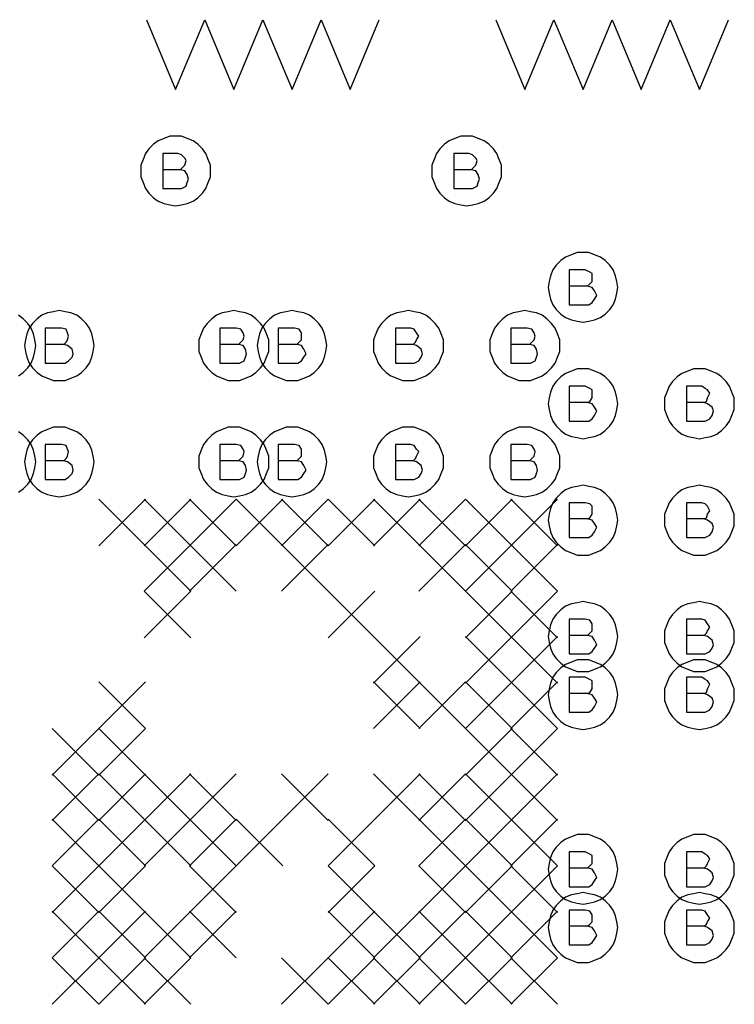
# Model space of a CAD drawing. Extents: x 28 to 61, y 25 to 46.
# Tile 20 of 49: x 37.7 to 38.3, y 31.2 to 32. Entities that reach past the tile are written whole.
import ezdxf

# ---------------------------------------------------------------- set-up
doc = ezdxf.new("R2010")
doc.units = 0
doc.layers.add('RVP8-IFD_E_fab', color=2, linetype='CONTINUOUS')

msp = doc.modelspace()

# ---------------------------------------------------------------- linework, layer by layer
at = {"layer": 'RVP8-IFD_E_fab'}
for points in [[(37.805, 32.04), (37.83, 31.98), (37.855, 32.04)], [(37.855, 32.04), (37.88, 31.98), (37.905, 32.04)], [(37.905, 32.04), (37.93, 31.98), (37.955, 32.04)], [(37.955, 32.04), (37.98, 31.98), (38.005, 32.04)], [(38.105, 32.04), (38.13, 31.98), (38.155, 32.04)], [(38.155, 32.04), (38.18, 31.98), (38.205, 32.04)], [(38.205, 32.04), (38.23, 31.98), (38.255, 32.04)], [(38.255, 32.04), (38.28, 31.98), (38.305, 32.04)], [(37.834, 31.911), (37.836, 31.913), (37.838, 31.915), (37.839, 31.919), (37.838, 31.921), (37.835, 31.924), (37.832, 31.925), (37.819, 31.925), (37.819, 31.895), (37.835, 31.895), (37.839, 31.897), (37.84, 31.9), (37.841, 31.903), (37.84, 31.907), (37.838, 31.91), (37.834, 31.911), (37.819, 31.911)], [(38.084, 31.911), (38.086, 31.913), (38.088, 31.915), (38.089, 31.919), (38.088, 31.921), (38.085, 31.924), (38.082, 31.925), (38.069, 31.925), (38.069, 31.895), (38.085, 31.895), (38.089, 31.897), (38.09, 31.9), (38.091, 31.903), (38.09, 31.907), (38.088, 31.91), (38.084, 31.911), (38.069, 31.911)], [(38.184, 31.811), (38.186, 31.813), (38.188, 31.815), (38.188, 31.819), (38.188, 31.822), (38.186, 31.823), (38.182, 31.825), (38.168, 31.825), (38.168, 31.795), (38.185, 31.795), (38.188, 31.797), (38.19, 31.8), (38.192, 31.803), (38.19, 31.807), (38.188, 31.81), (38.184, 31.811), (38.168, 31.811)], [(37.695, 31.734), (37.699, 31.737), (37.703, 31.741), (37.706, 31.745), (37.708, 31.75), (37.709, 31.755), (37.71, 31.76), (37.71, 31.76), (37.709, 31.765), (37.708, 31.77), (37.706, 31.775), (37.703, 31.779), (37.699, 31.783), (37.695, 31.786)], [(37.734, 31.761), (37.736, 31.763), (37.737, 31.765), (37.738, 31.768), (37.737, 31.771), (37.736, 31.774), (37.732, 31.775), (37.718, 31.775), (37.718, 31.745), (37.735, 31.745), (37.738, 31.747), (37.741, 31.75), (37.742, 31.753), (37.741, 31.757), (37.737, 31.76), (37.734, 31.761), (37.718, 31.761)], [(37.884, 31.761), (37.886, 31.763), (37.888, 31.765), (37.889, 31.768), (37.888, 31.771), (37.886, 31.774), (37.882, 31.775), (37.868, 31.775), (37.868, 31.745), (37.885, 31.745), (37.889, 31.747), (37.89, 31.75), (37.891, 31.753), (37.89, 31.757), (37.888, 31.76), (37.884, 31.761), (37.868, 31.761)], [(37.934, 31.761), (37.936, 31.763), (37.938, 31.765), (37.938, 31.768), (37.938, 31.771), (37.936, 31.774), (37.932, 31.775), (37.918, 31.775), (37.918, 31.745), (37.935, 31.745), (37.938, 31.747), (37.94, 31.75), (37.942, 31.753), (37.94, 31.757), (37.938, 31.76), (37.934, 31.761), (37.918, 31.761)], [(38.034, 31.761), (38.036, 31.763), (38.037, 31.765), (38.039, 31.768), (38.037, 31.771), (38.035, 31.774), (38.032, 31.775), (38.019, 31.775), (38.019, 31.745), (38.035, 31.745), (38.039, 31.747), (38.041, 31.75), (38.042, 31.753), (38.041, 31.757), (38.037, 31.76), (38.034, 31.761), (38.019, 31.761)], [(38.134, 31.761), (38.136, 31.763), (38.138, 31.765), (38.139, 31.768), (38.138, 31.771), (38.136, 31.774), (38.132, 31.775), (38.118, 31.775), (38.118, 31.745), (38.135, 31.745), (38.139, 31.747), (38.14, 31.75), (38.141, 31.753), (38.14, 31.757), (38.138, 31.76), (38.134, 31.761), (38.118, 31.761)], [(38.184, 31.711), (38.186, 31.712), (38.188, 31.715), (38.188, 31.719), (38.188, 31.722), (38.186, 31.723), (38.182, 31.725), (38.168, 31.725), (38.168, 31.695), (38.185, 31.695), (38.188, 31.697), (38.19, 31.7), (38.192, 31.704), (38.19, 31.707), (38.188, 31.71), (38.184, 31.711), (38.168, 31.711)], [(38.284, 31.711), (38.286, 31.712), (38.287, 31.715), (38.289, 31.719), (38.287, 31.722), (38.285, 31.723), (38.282, 31.725), (38.269, 31.725), (38.269, 31.695), (38.285, 31.695), (38.289, 31.697), (38.291, 31.7), (38.292, 31.704), (38.291, 31.707), (38.287, 31.71), (38.284, 31.711), (38.269, 31.711)], [(37.695, 31.634), (37.699, 31.637), (37.703, 31.641), (37.706, 31.645), (37.708, 31.65), (37.709, 31.655), (37.71, 31.66), (37.71, 31.66), (37.709, 31.665), (37.708, 31.67), (37.706, 31.675), (37.703, 31.679), (37.699, 31.683), (37.695, 31.686)], [(37.734, 31.661), (37.736, 31.663), (37.737, 31.665), (37.738, 31.669), (37.737, 31.671), (37.736, 31.674), (37.732, 31.675), (37.718, 31.675), (37.718, 31.645), (37.735, 31.645), (37.738, 31.647), (37.741, 31.65), (37.742, 31.653), (37.741, 31.657), (37.737, 31.66), (37.734, 31.661), (37.718, 31.661)], [(37.884, 31.661), (37.886, 31.663), (37.888, 31.665), (37.889, 31.669), (37.888, 31.671), (37.886, 31.674), (37.882, 31.675), (37.868, 31.675), (37.868, 31.645), (37.885, 31.645), (37.889, 31.647), (37.89, 31.65), (37.891, 31.653), (37.89, 31.657), (37.888, 31.66), (37.884, 31.661), (37.868, 31.661)], [(37.934, 31.661), (37.936, 31.663), (37.938, 31.665), (37.938, 31.669), (37.938, 31.671), (37.936, 31.674), (37.932, 31.675), (37.918, 31.675), (37.918, 31.645), (37.935, 31.645), (37.938, 31.647), (37.94, 31.65), (37.942, 31.653), (37.94, 31.657), (37.938, 31.66), (37.934, 31.661), (37.918, 31.661)], [(38.034, 31.661), (38.036, 31.663), (38.037, 31.665), (38.039, 31.669), (38.037, 31.671), (38.035, 31.674), (38.032, 31.675), (38.019, 31.675), (38.019, 31.645), (38.035, 31.645), (38.039, 31.647), (38.041, 31.65), (38.042, 31.653), (38.041, 31.657), (38.037, 31.66), (38.034, 31.661), (38.019, 31.661)], [(38.134, 31.661), (38.136, 31.663), (38.138, 31.665), (38.139, 31.669), (38.138, 31.671), (38.136, 31.674), (38.132, 31.675), (38.118, 31.675), (38.118, 31.645), (38.135, 31.645), (38.139, 31.647), (38.14, 31.65), (38.141, 31.653), (38.14, 31.657), (38.138, 31.66), (38.134, 31.661), (38.118, 31.661)], [(37.764, 31.628), (37.804, 31.588)], [(37.804, 31.628), (37.764, 31.588)], [(37.803, 31.628), (37.843, 31.588)], [(37.843, 31.628), (37.803, 31.588)], [(37.842, 31.628), (37.882, 31.588)], [(37.882, 31.628), (37.842, 31.588)], [(37.882, 31.628), (37.922, 31.588)], [(37.922, 31.628), (37.882, 31.588)], [(37.921, 31.628), (37.961, 31.588)], [(37.961, 31.628), (37.921, 31.588)], [(37.961, 31.628), (38.001, 31.588)], [(38.001, 31.628), (37.961, 31.588)], [(38, 31.628), (38.04, 31.588)], [(38.04, 31.628), (38, 31.588)], [(38.039, 31.628), (38.079, 31.588)], [(38.079, 31.628), (38.039, 31.588)], [(38.079, 31.628), (38.119, 31.588)], [(38.119, 31.628), (38.079, 31.588)], [(38.118, 31.628), (38.158, 31.588)], [(38.158, 31.628), (38.118, 31.588)], [(38.184, 31.611), (38.186, 31.612), (38.188, 31.615), (38.188, 31.618), (38.188, 31.622), (38.186, 31.624), (38.182, 31.625), (38.168, 31.625), (38.168, 31.595), (38.185, 31.595), (38.188, 31.597), (38.19, 31.6), (38.192, 31.604), (38.19, 31.607), (38.188, 31.61), (38.184, 31.611), (38.168, 31.611)], [(38.284, 31.611), (38.286, 31.612), (38.287, 31.615), (38.289, 31.618), (38.287, 31.622), (38.285, 31.624), (38.282, 31.625), (38.269, 31.625), (38.269, 31.595), (38.285, 31.595), (38.289, 31.597), (38.291, 31.6), (38.292, 31.604), (38.291, 31.607), (38.287, 31.61), (38.284, 31.611), (38.269, 31.611)], [(37.803, 31.589), (37.843, 31.549)], [(37.843, 31.589), (37.803, 31.549)], [(37.842, 31.589), (37.882, 31.549)], [(37.882, 31.589), (37.842, 31.549)], [(37.921, 31.589), (37.961, 31.549)], [(37.961, 31.589), (37.921, 31.549)], [(38.039, 31.589), (38.079, 31.549)], [(38.079, 31.589), (38.039, 31.549)], [(38.079, 31.589), (38.119, 31.549)], [(38.119, 31.589), (38.079, 31.549)], [(38.118, 31.589), (38.158, 31.549)], [(38.158, 31.589), (38.118, 31.549)], [(37.803, 31.549), (37.843, 31.509)], [(37.843, 31.549), (37.803, 31.509)], [(37.961, 31.549), (38.001, 31.509)], [(38.001, 31.549), (37.961, 31.509)], [(38.079, 31.549), (38.119, 31.509)], [(38.119, 31.549), (38.079, 31.509)], [(38.118, 31.549), (38.158, 31.509)], [(38.158, 31.549), (38.118, 31.509)], [(38.184, 31.511), (38.186, 31.513), (38.188, 31.515), (38.188, 31.518), (38.188, 31.521), (38.186, 31.524), (38.182, 31.525), (38.168, 31.525), (38.168, 31.495), (38.185, 31.495), (38.188, 31.497), (38.19, 31.5), (38.192, 31.503), (38.19, 31.507), (38.188, 31.51), (38.184, 31.511), (38.168, 31.511)], [(38.284, 31.511), (38.286, 31.513), (38.287, 31.515), (38.289, 31.518), (38.287, 31.521), (38.285, 31.524), (38.282, 31.525), (38.269, 31.525), (38.269, 31.495), (38.285, 31.495), (38.289, 31.497), (38.291, 31.5), (38.292, 31.503), (38.291, 31.507), (38.287, 31.51), (38.284, 31.511), (38.269, 31.511)], [(38, 31.51), (38.04, 31.47)], [(38.04, 31.51), (38, 31.47)], [(38.079, 31.51), (38.119, 31.47)], [(38.119, 31.51), (38.079, 31.47)], [(38.118, 31.51), (38.158, 31.47)], [(38.158, 31.51), (38.118, 31.47)], [(38.184, 31.461), (38.186, 31.462), (38.188, 31.465), (38.188, 31.469), (38.188, 31.472), (38.186, 31.473), (38.182, 31.475), (38.168, 31.475), (38.168, 31.445), (38.185, 31.445), (38.188, 31.447), (38.19, 31.45), (38.192, 31.454), (38.19, 31.457), (38.188, 31.46), (38.184, 31.461), (38.168, 31.461)], [(38.284, 31.461), (38.286, 31.462), (38.287, 31.465), (38.289, 31.469), (38.287, 31.472), (38.285, 31.473), (38.282, 31.475), (38.269, 31.475), (38.269, 31.445), (38.285, 31.445), (38.289, 31.447), (38.291, 31.45), (38.292, 31.454), (38.291, 31.457), (38.287, 31.46), (38.284, 31.461), (38.269, 31.461)], [(37.764, 31.471), (37.804, 31.431)], [(37.804, 31.471), (37.764, 31.431)], [(38, 31.471), (38.04, 31.431)], [(38.04, 31.471), (38, 31.431)], [(38.039, 31.471), (38.079, 31.431)], [(38.079, 31.471), (38.039, 31.431)], [(38.079, 31.471), (38.119, 31.431)], [(38.119, 31.471), (38.079, 31.431)], [(38.118, 31.471), (38.158, 31.431)], [(38.158, 31.471), (38.118, 31.431)], [(37.724, 31.431), (37.764, 31.391)], [(37.764, 31.431), (37.724, 31.391)], [(37.764, 31.431), (37.804, 31.391)], [(37.804, 31.431), (37.764, 31.391)], [(38.079, 31.431), (38.119, 31.391)], [(38.119, 31.431), (38.079, 31.391)], [(38.118, 31.431), (38.158, 31.391)], [(38.158, 31.431), (38.118, 31.391)], [(37.724, 31.392), (37.764, 31.352)], [(37.764, 31.392), (37.724, 31.352)], [(37.764, 31.392), (37.804, 31.352)], [(37.804, 31.392), (37.764, 31.352)], [(37.803, 31.392), (37.843, 31.352)], [(37.843, 31.392), (37.803, 31.352)], [(37.842, 31.392), (37.882, 31.352)], [(37.882, 31.392), (37.842, 31.352)], [(37.921, 31.392), (37.961, 31.352)], [(37.961, 31.392), (37.921, 31.352)], [(38, 31.392), (38.04, 31.352)], [(38.04, 31.392), (38, 31.352)], [(38.039, 31.392), (38.079, 31.352)], [(38.079, 31.392), (38.039, 31.352)], [(38.079, 31.392), (38.119, 31.352)], [(38.119, 31.392), (38.079, 31.352)], [(38.118, 31.392), (38.158, 31.352)], [(38.158, 31.392), (38.118, 31.352)], [(37.724, 31.353), (37.764, 31.313)], [(37.764, 31.353), (37.724, 31.313)], [(37.764, 31.353), (37.804, 31.313)], [(37.804, 31.353), (37.764, 31.313)], [(37.803, 31.353), (37.843, 31.313)], [(37.843, 31.353), (37.803, 31.313)], [(37.842, 31.353), (37.882, 31.313)], [(37.882, 31.353), (37.842, 31.313)], [(37.882, 31.353), (37.922, 31.313)], [(37.922, 31.353), (37.882, 31.313)], [(37.961, 31.353), (38.001, 31.313)], [(38.001, 31.353), (37.961, 31.313)], [(38.039, 31.353), (38.079, 31.313)], [(38.079, 31.353), (38.039, 31.313)], [(38.079, 31.353), (38.119, 31.313)], [(38.119, 31.353), (38.079, 31.313)], [(38.118, 31.353), (38.158, 31.313)], [(38.158, 31.353), (38.118, 31.313)], [(38.184, 31.311), (38.186, 31.313), (38.188, 31.315), (38.188, 31.319), (38.188, 31.322), (38.186, 31.323), (38.182, 31.325), (38.168, 31.325), (38.168, 31.295), (38.185, 31.295), (38.188, 31.297), (38.19, 31.3), (38.192, 31.303), (38.19, 31.307), (38.188, 31.31), (38.184, 31.311), (38.168, 31.311)], [(38.284, 31.311), (38.286, 31.313), (38.287, 31.315), (38.289, 31.319), (38.287, 31.322), (38.285, 31.323), (38.282, 31.325), (38.269, 31.325), (38.269, 31.295), (38.285, 31.295), (38.289, 31.297), (38.291, 31.3), (38.292, 31.303), (38.291, 31.307), (38.287, 31.31), (38.284, 31.311), (38.269, 31.311)], [(37.724, 31.313), (37.764, 31.273)], [(37.764, 31.313), (37.724, 31.273)], [(37.764, 31.313), (37.804, 31.273)], [(37.804, 31.313), (37.764, 31.273)], [(37.842, 31.313), (37.882, 31.273)], [(37.882, 31.313), (37.842, 31.273)], [(37.961, 31.313), (38.001, 31.273)], [(38.001, 31.313), (37.961, 31.273)], [(38.039, 31.313), (38.079, 31.273)], [(38.079, 31.313), (38.039, 31.273)], [(38.079, 31.313), (38.119, 31.273)], [(38.119, 31.313), (38.079, 31.273)], [(38.118, 31.313), (38.158, 31.273)], [(38.158, 31.313), (38.118, 31.273)], [(37.724, 31.274), (37.764, 31.234)], [(37.764, 31.274), (37.724, 31.234)], [(37.764, 31.274), (37.804, 31.234)], [(37.804, 31.274), (37.764, 31.234)], [(37.803, 31.274), (37.843, 31.234)], [(37.843, 31.274), (37.803, 31.234)], [(37.842, 31.274), (37.882, 31.234)], [(37.882, 31.274), (37.842, 31.234)], [(37.961, 31.274), (38.001, 31.234)], [(38.001, 31.274), (37.961, 31.234)], [(38, 31.274), (38.04, 31.234)], [(38.04, 31.274), (38, 31.234)], [(38.039, 31.274), (38.079, 31.234)], [(38.079, 31.274), (38.039, 31.234)], [(38.079, 31.274), (38.119, 31.234)], [(38.119, 31.274), (38.079, 31.234)], [(38.118, 31.274), (38.158, 31.234)], [(38.158, 31.274), (38.118, 31.234)], [(38.184, 31.261), (38.186, 31.263), (38.188, 31.265), (38.188, 31.268), (38.188, 31.271), (38.186, 31.274), (38.182, 31.275), (38.168, 31.275), (38.168, 31.245), (38.185, 31.245), (38.188, 31.247), (38.19, 31.25), (38.192, 31.253), (38.19, 31.257), (38.188, 31.26), (38.184, 31.261), (38.168, 31.261)], [(38.284, 31.261), (38.286, 31.263), (38.287, 31.265), (38.289, 31.268), (38.287, 31.271), (38.285, 31.274), (38.282, 31.275), (38.269, 31.275), (38.269, 31.245), (38.285, 31.245), (38.289, 31.247), (38.291, 31.25), (38.292, 31.253), (38.291, 31.257), (38.287, 31.26), (38.284, 31.261), (38.269, 31.261)], [(37.724, 31.234), (37.764, 31.194)], [(37.764, 31.234), (37.724, 31.194)], [(37.764, 31.234), (37.804, 31.194)], [(37.804, 31.234), (37.764, 31.194)], [(37.803, 31.234), (37.843, 31.194)], [(37.843, 31.234), (37.803, 31.194)], [(37.921, 31.234), (37.961, 31.194)], [(37.961, 31.234), (37.921, 31.194)], [(37.961, 31.234), (38.001, 31.194)], [(38.001, 31.234), (37.961, 31.194)], [(38, 31.234), (38.04, 31.194)], [(38.04, 31.234), (38, 31.194)], [(38.039, 31.234), (38.079, 31.194)], [(38.079, 31.234), (38.039, 31.194)], [(38.079, 31.234), (38.119, 31.194)], [(38.119, 31.234), (38.079, 31.194)], [(38.118, 31.234), (38.158, 31.194)], [(38.158, 31.234), (38.118, 31.194)]]:
    msp.add_lwpolyline(points, dxfattribs=at)
for points in [[(37.86, 31.91), (37.86, 31.915), (37.858, 31.92), (37.856, 31.925), (37.853, 31.929), (37.849, 31.933), (37.845, 31.936), (37.84, 31.938), (37.835, 31.94), (37.83, 31.94), (37.825, 31.94), (37.82, 31.938), (37.815, 31.936), (37.811, 31.933), (37.807, 31.929), (37.804, 31.925), (37.802, 31.92), (37.8, 31.915), (37.8, 31.91), (37.8, 31.905), (37.802, 31.9), (37.804, 31.895), (37.807, 31.891), (37.811, 31.887), (37.815, 31.884), (37.82, 31.882), (37.825, 31.881), (37.83, 31.88), (37.835, 31.881), (37.84, 31.882), (37.845, 31.884), (37.849, 31.887), (37.853, 31.891), (37.856, 31.895), (37.858, 31.9), (37.86, 31.905), (37.86, 31.91)], [(38.11, 31.91), (38.11, 31.915), (38.108, 31.92), (38.106, 31.925), (38.103, 31.929), (38.099, 31.933), (38.095, 31.936), (38.09, 31.938), (38.085, 31.94), (38.08, 31.94), (38.075, 31.94), (38.07, 31.938), (38.065, 31.936), (38.061, 31.933), (38.057, 31.929), (38.054, 31.925), (38.052, 31.92), (38.05, 31.915), (38.05, 31.91), (38.05, 31.905), (38.052, 31.9), (38.054, 31.895), (38.057, 31.891), (38.061, 31.887), (38.065, 31.884), (38.07, 31.882), (38.075, 31.881), (38.08, 31.88), (38.085, 31.881), (38.09, 31.882), (38.095, 31.884), (38.099, 31.887), (38.103, 31.891), (38.106, 31.895), (38.108, 31.9), (38.11, 31.905), (38.11, 31.91)], [(38.21, 31.81), (38.209, 31.815), (38.208, 31.82), (38.206, 31.825), (38.203, 31.829), (38.199, 31.833), (38.195, 31.836), (38.19, 31.838), (38.185, 31.84), (38.18, 31.84), (38.175, 31.84), (38.17, 31.838), (38.165, 31.836), (38.161, 31.833), (38.157, 31.829), (38.154, 31.825), (38.152, 31.82), (38.151, 31.815), (38.15, 31.81), (38.151, 31.805), (38.152, 31.8), (38.154, 31.795), (38.157, 31.791), (38.161, 31.787), (38.165, 31.784), (38.17, 31.782), (38.175, 31.781), (38.18, 31.78), (38.185, 31.781), (38.19, 31.782), (38.195, 31.784), (38.199, 31.787), (38.203, 31.791), (38.206, 31.795), (38.208, 31.8), (38.209, 31.805), (38.21, 31.81)], [(37.76, 31.76), (37.759, 31.765), (37.758, 31.77), (37.756, 31.775), (37.753, 31.779), (37.749, 31.783), (37.745, 31.786), (37.74, 31.788), (37.735, 31.789), (37.73, 31.79), (37.725, 31.789), (37.72, 31.788), (37.715, 31.786), (37.711, 31.783), (37.707, 31.779), (37.704, 31.775), (37.702, 31.77), (37.701, 31.765), (37.7, 31.76), (37.701, 31.755), (37.702, 31.75), (37.704, 31.745), (37.707, 31.741), (37.711, 31.737), (37.715, 31.734), (37.72, 31.732), (37.725, 31.73), (37.73, 31.73), (37.735, 31.73), (37.74, 31.732), (37.745, 31.734), (37.749, 31.737), (37.753, 31.741), (37.756, 31.745), (37.758, 31.75), (37.759, 31.755), (37.76, 31.76)], [(37.91, 31.76), (37.91, 31.765), (37.908, 31.77), (37.906, 31.775), (37.903, 31.779), (37.899, 31.783), (37.895, 31.786), (37.89, 31.788), (37.885, 31.789), (37.88, 31.79), (37.875, 31.789), (37.87, 31.788), (37.865, 31.786), (37.861, 31.783), (37.857, 31.779), (37.854, 31.775), (37.852, 31.77), (37.85, 31.765), (37.85, 31.76), (37.85, 31.755), (37.852, 31.75), (37.854, 31.745), (37.857, 31.741), (37.861, 31.737), (37.865, 31.734), (37.87, 31.732), (37.875, 31.73), (37.88, 31.73), (37.885, 31.73), (37.89, 31.732), (37.895, 31.734), (37.899, 31.737), (37.903, 31.741), (37.906, 31.745), (37.908, 31.75), (37.91, 31.755), (37.91, 31.76)], [(37.96, 31.76), (37.959, 31.765), (37.958, 31.77), (37.956, 31.775), (37.953, 31.779), (37.949, 31.783), (37.945, 31.786), (37.94, 31.788), (37.935, 31.789), (37.93, 31.79), (37.925, 31.789), (37.92, 31.788), (37.915, 31.786), (37.911, 31.783), (37.907, 31.779), (37.904, 31.775), (37.902, 31.77), (37.901, 31.765), (37.9, 31.76), (37.901, 31.755), (37.902, 31.75), (37.904, 31.745), (37.907, 31.741), (37.911, 31.737), (37.915, 31.734), (37.92, 31.732), (37.925, 31.73), (37.93, 31.73), (37.935, 31.73), (37.94, 31.732), (37.945, 31.734), (37.949, 31.737), (37.953, 31.741), (37.956, 31.745), (37.958, 31.75), (37.959, 31.755), (37.96, 31.76)], [(38.06, 31.76), (38.06, 31.765), (38.058, 31.77), (38.056, 31.775), (38.053, 31.779), (38.049, 31.783), (38.045, 31.786), (38.04, 31.788), (38.035, 31.789), (38.03, 31.79), (38.025, 31.789), (38.02, 31.788), (38.015, 31.786), (38.011, 31.783), (38.007, 31.779), (38.004, 31.775), (38.002, 31.77), (38, 31.765), (38, 31.76), (38, 31.755), (38.002, 31.75), (38.004, 31.745), (38.007, 31.741), (38.011, 31.737), (38.015, 31.734), (38.02, 31.732), (38.025, 31.73), (38.03, 31.73), (38.035, 31.73), (38.04, 31.732), (38.045, 31.734), (38.049, 31.737), (38.053, 31.741), (38.056, 31.745), (38.058, 31.75), (38.06, 31.755), (38.06, 31.76)], [(38.16, 31.76), (38.16, 31.765), (38.158, 31.77), (38.156, 31.775), (38.153, 31.779), (38.149, 31.783), (38.145, 31.786), (38.14, 31.788), (38.135, 31.789), (38.13, 31.79), (38.125, 31.789), (38.12, 31.788), (38.115, 31.786), (38.111, 31.783), (38.107, 31.779), (38.104, 31.775), (38.102, 31.77), (38.1, 31.765), (38.1, 31.76), (38.1, 31.755), (38.102, 31.75), (38.104, 31.745), (38.107, 31.741), (38.111, 31.737), (38.115, 31.734), (38.12, 31.732), (38.125, 31.73), (38.13, 31.73), (38.135, 31.73), (38.14, 31.732), (38.145, 31.734), (38.149, 31.737), (38.153, 31.741), (38.156, 31.745), (38.158, 31.75), (38.16, 31.755), (38.16, 31.76)], [(38.21, 31.71), (38.209, 31.715), (38.208, 31.72), (38.206, 31.725), (38.203, 31.729), (38.199, 31.733), (38.195, 31.736), (38.19, 31.738), (38.185, 31.74), (38.18, 31.74), (38.175, 31.74), (38.17, 31.738), (38.165, 31.736), (38.161, 31.733), (38.157, 31.729), (38.154, 31.725), (38.152, 31.72), (38.151, 31.715), (38.15, 31.71), (38.151, 31.705), (38.152, 31.7), (38.154, 31.695), (38.157, 31.691), (38.161, 31.687), (38.165, 31.684), (38.17, 31.682), (38.175, 31.681), (38.18, 31.68), (38.185, 31.681), (38.19, 31.682), (38.195, 31.684), (38.199, 31.687), (38.203, 31.691), (38.206, 31.695), (38.208, 31.7), (38.209, 31.705), (38.21, 31.71)], [(38.31, 31.71), (38.31, 31.715), (38.308, 31.72), (38.306, 31.725), (38.303, 31.729), (38.299, 31.733), (38.295, 31.736), (38.29, 31.738), (38.285, 31.74), (38.28, 31.74), (38.275, 31.74), (38.27, 31.738), (38.265, 31.736), (38.261, 31.733), (38.257, 31.729), (38.254, 31.725), (38.252, 31.72), (38.25, 31.715), (38.25, 31.71), (38.25, 31.705), (38.252, 31.7), (38.254, 31.695), (38.257, 31.691), (38.261, 31.687), (38.265, 31.684), (38.27, 31.682), (38.275, 31.681), (38.28, 31.68), (38.285, 31.681), (38.29, 31.682), (38.295, 31.684), (38.299, 31.687), (38.303, 31.691), (38.306, 31.695), (38.308, 31.7), (38.31, 31.705), (38.31, 31.71)], [(37.76, 31.66), (37.759, 31.665), (37.758, 31.67), (37.756, 31.675), (37.753, 31.679), (37.749, 31.683), (37.745, 31.686), (37.74, 31.688), (37.735, 31.69), (37.73, 31.69), (37.725, 31.69), (37.72, 31.688), (37.715, 31.686), (37.711, 31.683), (37.707, 31.679), (37.704, 31.675), (37.702, 31.67), (37.701, 31.665), (37.7, 31.66), (37.701, 31.655), (37.702, 31.65), (37.704, 31.645), (37.707, 31.641), (37.711, 31.637), (37.715, 31.634), (37.72, 31.632), (37.725, 31.631), (37.73, 31.63), (37.735, 31.631), (37.74, 31.632), (37.745, 31.634), (37.749, 31.637), (37.753, 31.641), (37.756, 31.645), (37.758, 31.65), (37.759, 31.655), (37.76, 31.66)], [(37.91, 31.66), (37.91, 31.665), (37.908, 31.67), (37.906, 31.675), (37.903, 31.679), (37.899, 31.683), (37.895, 31.686), (37.89, 31.688), (37.885, 31.69), (37.88, 31.69), (37.875, 31.69), (37.87, 31.688), (37.865, 31.686), (37.861, 31.683), (37.857, 31.679), (37.854, 31.675), (37.852, 31.67), (37.85, 31.665), (37.85, 31.66), (37.85, 31.655), (37.852, 31.65), (37.854, 31.645), (37.857, 31.641), (37.861, 31.637), (37.865, 31.634), (37.87, 31.632), (37.875, 31.631), (37.88, 31.63), (37.885, 31.631), (37.89, 31.632), (37.895, 31.634), (37.899, 31.637), (37.903, 31.641), (37.906, 31.645), (37.908, 31.65), (37.91, 31.655), (37.91, 31.66)], [(37.96, 31.66), (37.959, 31.665), (37.958, 31.67), (37.956, 31.675), (37.953, 31.679), (37.949, 31.683), (37.945, 31.686), (37.94, 31.688), (37.935, 31.69), (37.93, 31.69), (37.925, 31.69), (37.92, 31.688), (37.915, 31.686), (37.911, 31.683), (37.907, 31.679), (37.904, 31.675), (37.902, 31.67), (37.901, 31.665), (37.9, 31.66), (37.901, 31.655), (37.902, 31.65), (37.904, 31.645), (37.907, 31.641), (37.911, 31.637), (37.915, 31.634), (37.92, 31.632), (37.925, 31.631), (37.93, 31.63), (37.935, 31.631), (37.94, 31.632), (37.945, 31.634), (37.949, 31.637), (37.953, 31.641), (37.956, 31.645), (37.958, 31.65), (37.959, 31.655), (37.96, 31.66)], [(38.06, 31.66), (38.06, 31.665), (38.058, 31.67), (38.056, 31.675), (38.053, 31.679), (38.049, 31.683), (38.045, 31.686), (38.04, 31.688), (38.035, 31.69), (38.03, 31.69), (38.025, 31.69), (38.02, 31.688), (38.015, 31.686), (38.011, 31.683), (38.007, 31.679), (38.004, 31.675), (38.002, 31.67), (38, 31.665), (38, 31.66), (38, 31.655), (38.002, 31.65), (38.004, 31.645), (38.007, 31.641), (38.011, 31.637), (38.015, 31.634), (38.02, 31.632), (38.025, 31.631), (38.03, 31.63), (38.035, 31.631), (38.04, 31.632), (38.045, 31.634), (38.049, 31.637), (38.053, 31.641), (38.056, 31.645), (38.058, 31.65), (38.06, 31.655), (38.06, 31.66)], [(38.16, 31.66), (38.16, 31.665), (38.158, 31.67), (38.156, 31.675), (38.153, 31.679), (38.149, 31.683), (38.145, 31.686), (38.14, 31.688), (38.135, 31.69), (38.13, 31.69), (38.125, 31.69), (38.12, 31.688), (38.115, 31.686), (38.111, 31.683), (38.107, 31.679), (38.104, 31.675), (38.102, 31.67), (38.1, 31.665), (38.1, 31.66), (38.1, 31.655), (38.102, 31.65), (38.104, 31.645), (38.107, 31.641), (38.111, 31.637), (38.115, 31.634), (38.12, 31.632), (38.125, 31.631), (38.13, 31.63), (38.135, 31.631), (38.14, 31.632), (38.145, 31.634), (38.149, 31.637), (38.153, 31.641), (38.156, 31.645), (38.158, 31.65), (38.16, 31.655), (38.16, 31.66)], [(38.21, 31.61), (38.209, 31.615), (38.208, 31.62), (38.206, 31.625), (38.203, 31.629), (38.199, 31.633), (38.195, 31.636), (38.19, 31.638), (38.185, 31.639), (38.18, 31.64), (38.175, 31.639), (38.17, 31.638), (38.165, 31.636), (38.161, 31.633), (38.157, 31.629), (38.154, 31.625), (38.152, 31.62), (38.151, 31.615), (38.15, 31.61), (38.151, 31.605), (38.152, 31.6), (38.154, 31.595), (38.157, 31.591), (38.161, 31.587), (38.165, 31.584), (38.17, 31.582), (38.175, 31.58), (38.18, 31.58), (38.185, 31.58), (38.19, 31.582), (38.195, 31.584), (38.199, 31.587), (38.203, 31.591), (38.206, 31.595), (38.208, 31.6), (38.209, 31.605), (38.21, 31.61)], [(38.31, 31.61), (38.31, 31.615), (38.308, 31.62), (38.306, 31.625), (38.303, 31.629), (38.299, 31.633), (38.295, 31.636), (38.29, 31.638), (38.285, 31.639), (38.28, 31.64), (38.275, 31.639), (38.27, 31.638), (38.265, 31.636), (38.261, 31.633), (38.257, 31.629), (38.254, 31.625), (38.252, 31.62), (38.25, 31.615), (38.25, 31.61), (38.25, 31.605), (38.252, 31.6), (38.254, 31.595), (38.257, 31.591), (38.261, 31.587), (38.265, 31.584), (38.27, 31.582), (38.275, 31.58), (38.28, 31.58), (38.285, 31.58), (38.29, 31.582), (38.295, 31.584), (38.299, 31.587), (38.303, 31.591), (38.306, 31.595), (38.308, 31.6), (38.31, 31.605), (38.31, 31.61)], [(38.21, 31.51), (38.209, 31.515), (38.208, 31.52), (38.206, 31.525), (38.203, 31.529), (38.199, 31.533), (38.195, 31.536), (38.19, 31.538), (38.185, 31.539), (38.18, 31.54), (38.175, 31.539), (38.17, 31.538), (38.165, 31.536), (38.161, 31.533), (38.157, 31.529), (38.154, 31.525), (38.152, 31.52), (38.151, 31.515), (38.15, 31.51), (38.151, 31.505), (38.152, 31.5), (38.154, 31.495), (38.157, 31.491), (38.161, 31.487), (38.165, 31.484), (38.17, 31.482), (38.175, 31.48), (38.18, 31.48), (38.185, 31.48), (38.19, 31.482), (38.195, 31.484), (38.199, 31.487), (38.203, 31.491), (38.206, 31.495), (38.208, 31.5), (38.209, 31.505), (38.21, 31.51)], [(38.31, 31.51), (38.31, 31.515), (38.308, 31.52), (38.306, 31.525), (38.303, 31.529), (38.299, 31.533), (38.295, 31.536), (38.29, 31.538), (38.285, 31.539), (38.28, 31.54), (38.275, 31.539), (38.27, 31.538), (38.265, 31.536), (38.261, 31.533), (38.257, 31.529), (38.254, 31.525), (38.252, 31.52), (38.25, 31.515), (38.25, 31.51), (38.25, 31.505), (38.252, 31.5), (38.254, 31.495), (38.257, 31.491), (38.261, 31.487), (38.265, 31.484), (38.27, 31.482), (38.275, 31.48), (38.28, 31.48), (38.285, 31.48), (38.29, 31.482), (38.295, 31.484), (38.299, 31.487), (38.303, 31.491), (38.306, 31.495), (38.308, 31.5), (38.31, 31.505), (38.31, 31.51)], [(38.21, 31.46), (38.209, 31.465), (38.208, 31.47), (38.206, 31.475), (38.203, 31.479), (38.199, 31.483), (38.195, 31.486), (38.19, 31.488), (38.185, 31.49), (38.18, 31.49), (38.175, 31.49), (38.17, 31.488), (38.165, 31.486), (38.161, 31.483), (38.157, 31.479), (38.154, 31.475), (38.152, 31.47), (38.151, 31.465), (38.15, 31.46), (38.151, 31.455), (38.152, 31.45), (38.154, 31.445), (38.157, 31.441), (38.161, 31.437), (38.165, 31.434), (38.17, 31.432), (38.175, 31.431), (38.18, 31.43), (38.185, 31.431), (38.19, 31.432), (38.195, 31.434), (38.199, 31.437), (38.203, 31.441), (38.206, 31.445), (38.208, 31.45), (38.209, 31.455), (38.21, 31.46)], [(38.31, 31.46), (38.31, 31.465), (38.308, 31.47), (38.306, 31.475), (38.303, 31.479), (38.299, 31.483), (38.295, 31.486), (38.29, 31.488), (38.285, 31.49), (38.28, 31.49), (38.275, 31.49), (38.27, 31.488), (38.265, 31.486), (38.261, 31.483), (38.257, 31.479), (38.254, 31.475), (38.252, 31.47), (38.25, 31.465), (38.25, 31.46), (38.25, 31.455), (38.252, 31.45), (38.254, 31.445), (38.257, 31.441), (38.261, 31.437), (38.265, 31.434), (38.27, 31.432), (38.275, 31.431), (38.28, 31.43), (38.285, 31.431), (38.29, 31.432), (38.295, 31.434), (38.299, 31.437), (38.303, 31.441), (38.306, 31.445), (38.308, 31.45), (38.31, 31.455), (38.31, 31.46)], [(38.21, 31.31), (38.209, 31.315), (38.208, 31.32), (38.206, 31.325), (38.203, 31.329), (38.199, 31.333), (38.195, 31.336), (38.19, 31.338), (38.185, 31.34), (38.18, 31.34), (38.175, 31.34), (38.17, 31.338), (38.165, 31.336), (38.161, 31.333), (38.157, 31.329), (38.154, 31.325), (38.152, 31.32), (38.151, 31.315), (38.15, 31.31), (38.151, 31.305), (38.152, 31.3), (38.154, 31.295), (38.157, 31.291), (38.161, 31.287), (38.165, 31.284), (38.17, 31.282), (38.175, 31.281), (38.18, 31.28), (38.185, 31.281), (38.19, 31.282), (38.195, 31.284), (38.199, 31.287), (38.203, 31.291), (38.206, 31.295), (38.208, 31.3), (38.209, 31.305), (38.21, 31.31)], [(38.31, 31.31), (38.31, 31.315), (38.308, 31.32), (38.306, 31.325), (38.303, 31.329), (38.299, 31.333), (38.295, 31.336), (38.29, 31.338), (38.285, 31.34), (38.28, 31.34), (38.275, 31.34), (38.27, 31.338), (38.265, 31.336), (38.261, 31.333), (38.257, 31.329), (38.254, 31.325), (38.252, 31.32), (38.25, 31.315), (38.25, 31.31), (38.25, 31.305), (38.252, 31.3), (38.254, 31.295), (38.257, 31.291), (38.261, 31.287), (38.265, 31.284), (38.27, 31.282), (38.275, 31.281), (38.28, 31.28), (38.285, 31.281), (38.29, 31.282), (38.295, 31.284), (38.299, 31.287), (38.303, 31.291), (38.306, 31.295), (38.308, 31.3), (38.31, 31.305), (38.31, 31.31)], [(38.21, 31.26), (38.209, 31.265), (38.208, 31.27), (38.206, 31.275), (38.203, 31.279), (38.199, 31.283), (38.195, 31.286), (38.19, 31.288), (38.185, 31.289), (38.18, 31.29), (38.175, 31.289), (38.17, 31.288), (38.165, 31.286), (38.161, 31.283), (38.157, 31.279), (38.154, 31.275), (38.152, 31.27), (38.151, 31.265), (38.15, 31.26), (38.151, 31.255), (38.152, 31.25), (38.154, 31.245), (38.157, 31.241), (38.161, 31.237), (38.165, 31.234), (38.17, 31.232), (38.175, 31.23), (38.18, 31.23), (38.185, 31.23), (38.19, 31.232), (38.195, 31.234), (38.199, 31.237), (38.203, 31.241), (38.206, 31.245), (38.208, 31.25), (38.209, 31.255), (38.21, 31.26)], [(38.31, 31.26), (38.31, 31.265), (38.308, 31.27), (38.306, 31.275), (38.303, 31.279), (38.299, 31.283), (38.295, 31.286), (38.29, 31.288), (38.285, 31.289), (38.28, 31.29), (38.275, 31.289), (38.27, 31.288), (38.265, 31.286), (38.261, 31.283), (38.257, 31.279), (38.254, 31.275), (38.252, 31.27), (38.25, 31.265), (38.25, 31.26), (38.25, 31.255), (38.252, 31.25), (38.254, 31.245), (38.257, 31.241), (38.261, 31.237), (38.265, 31.234), (38.27, 31.232), (38.275, 31.23), (38.28, 31.23), (38.285, 31.23), (38.29, 31.232), (38.295, 31.234), (38.299, 31.237), (38.303, 31.241), (38.306, 31.245), (38.308, 31.25), (38.31, 31.255), (38.31, 31.26)]]:
    msp.add_lwpolyline(points, close=True, dxfattribs=at)

doc.saveas('drawing.dxf')
